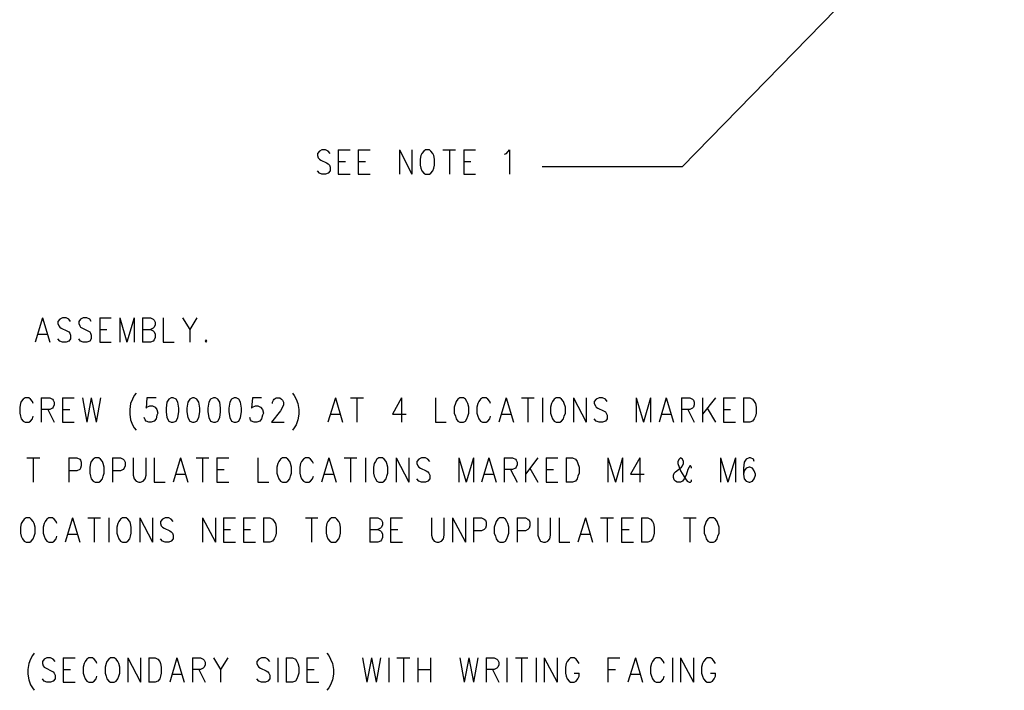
# Model space of a CAD drawing. Extents: x 11.9 to 28.1, y 10.8 to 21.2.
# Tile 7 of 53: x 14.1 to 16.6, y 12.7 to 14.4. Entities that reach past the tile are written whole.
import ezdxf

# ---------------------------------------------------------------- set-up
doc = ezdxf.new("R2010")
doc.units = 0
doc.header["$MEASUREMENT"] = 0
doc.layers.add('LAYNR1', color=2, linetype='Continuous')

msp = doc.modelspace()

# ---------------------------------------------------------------- linework, layer by layer
at = {"layer": 'LAYNR1', "color": 7}
for points in [[(16.553, 14.808), (15.748, 13.983)], [(14.868, 14.016), (14.863, 14.022), (14.856, 14.025), (14.847, 14.025), (14.841, 14.022), (14.836, 14.016), (14.836, 14.011)], [(14.836, 14.011), (14.838, 14.005), (14.841, 14.002), (14.845, 13.999), (14.859, 13.993), (14.863, 13.99), (14.866, 13.987)], [(14.888, 14.025), (14.888, 13.964)], [(14.888, 14.025), (14.918, 14.025)], [(14.938, 14.025), (14.938, 13.964)], [(14.938, 14.025), (14.968, 14.025)], [(15.041, 14.025), (15.041, 13.964)], [(15.041, 14.025), (15.072, 13.964)], [(15.072, 14.025), (15.072, 13.964)], [(15.095, 14.011), (15.093, 14.002), (15.093, 13.987)], [(15.106, 14.025), (15.102, 14.022), (15.097, 14.016), (15.095, 14.011)], [(15.127, 14.011), (15.125, 14.016), (15.12, 14.022), (15.116, 14.025), (15.106, 14.025)], [(15.129, 13.987), (15.129, 14.002), (15.127, 14.011)], [(15.15, 14.025), (15.181, 14.025)], [(15.166, 14.025), (15.166, 13.964)], [(15.202, 14.025), (15.202, 13.964)], [(15.202, 14.025), (15.231, 14.025)], [(15.304, 14.014), (15.309, 14.016), (15.316, 14.025), (15.316, 13.964)], [(14.866, 13.987), (14.868, 13.982), (14.868, 13.973), (14.863, 13.967), (14.856, 13.964)], [(14.888, 13.996), (14.906, 13.996)], [(14.938, 13.996), (14.956, 13.996)], [(15.093, 13.987), (15.095, 13.979), (15.097, 13.973), (15.102, 13.967), (15.106, 13.964)], [(15.116, 13.964), (15.12, 13.967), (15.125, 13.973), (15.127, 13.979), (15.129, 13.987)], [(15.202, 13.996), (15.22, 13.996)], [(15.748, 13.983), (15.398, 13.983)], [(14.847, 13.964), (14.841, 13.967), (14.836, 13.973)], [(14.856, 13.964), (14.847, 13.964)], [(14.888, 13.964), (14.918, 13.964)], [(14.938, 13.964), (14.968, 13.964)], [(15.106, 13.964), (15.116, 13.964)], [(15.202, 13.964), (15.231, 13.964)], [(14.149, 13.605), (14.131, 13.544)], [(14.149, 13.605), (14.167, 13.544)], [(14.219, 13.596), (14.215, 13.602), (14.208, 13.605), (14.199, 13.605), (14.192, 13.602), (14.187, 13.596), (14.187, 13.591)], [(14.187, 13.591), (14.19, 13.585), (14.192, 13.582), (14.196, 13.579), (14.21, 13.573), (14.215, 13.57), (14.217, 13.567)], [(14.271, 13.596), (14.267, 13.602), (14.26, 13.605), (14.251, 13.605), (14.244, 13.602), (14.24, 13.596), (14.24, 13.591)], [(14.24, 13.591), (14.242, 13.585), (14.244, 13.582), (14.249, 13.579), (14.262, 13.573), (14.267, 13.57), (14.269, 13.567)], [(14.292, 13.605), (14.292, 13.544)], [(14.292, 13.605), (14.321, 13.605)], [(14.342, 13.605), (14.342, 13.544)], [(14.342, 13.605), (14.36, 13.544)], [(14.378, 13.605), (14.36, 13.544)], [(14.378, 13.605), (14.378, 13.544)], [(14.399, 13.605), (14.399, 13.544)], [(14.399, 13.605), (14.419, 13.605), (14.426, 13.602), (14.428, 13.599), (14.431, 13.594), (14.431, 13.588), (14.428, 13.582), (14.426, 13.579), (14.419, 13.576)], [(14.451, 13.605), (14.451, 13.544)], [(14.499, 13.605), (14.517, 13.576), (14.517, 13.544)], [(14.535, 13.605), (14.517, 13.576)], [(14.137, 13.564), (14.16, 13.564)], [(14.217, 13.567), (14.219, 13.562), (14.219, 13.553), (14.215, 13.547), (14.208, 13.544)], [(14.269, 13.567), (14.271, 13.562), (14.271, 13.553), (14.267, 13.547), (14.26, 13.544)], [(14.292, 13.576), (14.31, 13.576)], [(14.399, 13.576), (14.419, 13.576), (14.426, 13.573), (14.428, 13.57), (14.431, 13.564), (14.431, 13.556), (14.428, 13.55), (14.426, 13.547), (14.419, 13.544)], [(14.199, 13.544), (14.192, 13.547), (14.187, 13.553)], [(14.208, 13.544), (14.199, 13.544)], [(14.251, 13.544), (14.244, 13.547), (14.24, 13.553)], [(14.26, 13.544), (14.251, 13.544)], [(14.292, 13.544), (14.321, 13.544)], [(14.419, 13.544), (14.399, 13.544)], [(14.451, 13.544), (14.478, 13.544)], [(14.558, 13.55), (14.556, 13.547), (14.558, 13.544)], [(14.558, 13.544), (14.56, 13.547), (14.558, 13.55)], [(14.383, 13.417), (14.378, 13.411), (14.374, 13.402), (14.369, 13.391)], [(14.774, 13.417), (14.778, 13.411), (14.783, 13.402), (14.787, 13.391)], [(14.094, 13.391), (14.092, 13.382), (14.092, 13.367)], [(14.126, 13.391), (14.124, 13.396), (14.119, 13.402), (14.115, 13.405), (14.106, 13.405), (14.101, 13.402), (14.096, 13.396), (14.094, 13.391)], [(14.146, 13.405), (14.146, 13.344)], [(14.146, 13.405), (14.167, 13.405), (14.174, 13.402), (14.176, 13.399), (14.178, 13.394), (14.178, 13.388), (14.176, 13.382), (14.174, 13.379), (14.167, 13.376), (14.146, 13.376)], [(14.199, 13.405), (14.199, 13.344)], [(14.199, 13.405), (14.228, 13.405)], [(14.249, 13.405), (14.26, 13.344)], [(14.271, 13.405), (14.26, 13.344)], [(14.271, 13.405), (14.283, 13.344)], [(14.294, 13.405), (14.283, 13.344)], [(14.369, 13.391), (14.367, 13.376), (14.367, 13.364), (14.369, 13.35), (14.374, 13.338), (14.378, 13.33), (14.383, 13.324)], [(14.433, 13.405), (14.41, 13.405), (14.408, 13.379), (14.41, 13.382), (14.417, 13.385), (14.424, 13.385), (14.431, 13.382), (14.435, 13.376), (14.437, 13.367)], [(14.471, 13.405), (14.465, 13.402), (14.46, 13.394), (14.458, 13.379), (14.458, 13.37), (14.46, 13.356), (14.465, 13.347), (14.471, 13.344)], [(14.476, 13.344), (14.483, 13.347), (14.487, 13.356), (14.49, 13.37), (14.49, 13.379), (14.487, 13.394), (14.483, 13.402), (14.476, 13.405), (14.471, 13.405)], [(14.524, 13.405), (14.517, 13.402), (14.512, 13.394), (14.51, 13.379), (14.51, 13.37), (14.512, 13.356), (14.517, 13.347), (14.524, 13.344)], [(14.528, 13.344), (14.535, 13.347), (14.54, 13.356), (14.542, 13.37), (14.542, 13.379), (14.54, 13.394), (14.535, 13.402), (14.528, 13.405), (14.524, 13.405)], [(14.576, 13.405), (14.569, 13.402), (14.565, 13.394), (14.562, 13.379), (14.562, 13.37), (14.565, 13.356), (14.569, 13.347), (14.576, 13.344)], [(14.581, 13.344), (14.587, 13.347), (14.592, 13.356), (14.594, 13.37), (14.594, 13.379), (14.592, 13.394), (14.587, 13.402), (14.581, 13.405), (14.576, 13.405)], [(14.628, 13.405), (14.621, 13.402), (14.617, 13.394), (14.615, 13.379), (14.615, 13.37), (14.617, 13.356), (14.621, 13.347), (14.628, 13.344)], [(14.633, 13.344), (14.64, 13.347), (14.644, 13.356), (14.646, 13.37), (14.646, 13.379), (14.644, 13.394), (14.64, 13.402), (14.633, 13.405), (14.628, 13.405)], [(14.696, 13.405), (14.674, 13.405), (14.671, 13.379), (14.674, 13.382), (14.681, 13.385), (14.687, 13.385), (14.694, 13.382), (14.699, 13.376), (14.701, 13.367)], [(14.724, 13.391), (14.724, 13.394), (14.726, 13.399), (14.728, 13.402), (14.733, 13.405), (14.742, 13.405), (14.746, 13.402), (14.749, 13.399), (14.751, 13.394), (14.751, 13.388), (14.749, 13.382), (14.744, 13.373), (14.721, 13.344)], [(14.787, 13.391), (14.79, 13.376), (14.79, 13.364), (14.787, 13.35), (14.783, 13.338), (14.778, 13.33), (14.774, 13.324)], [(14.881, 13.405), (14.862, 13.344)], [(14.881, 13.405), (14.899, 13.344)], [(14.919, 13.405), (14.951, 13.405)], [(14.935, 13.405), (14.935, 13.344)], [(15.046, 13.405), (15.024, 13.364), (15.058, 13.364)], [(15.046, 13.405), (15.046, 13.344)], [(15.131, 13.405), (15.131, 13.344)], [(15.181, 13.391), (15.178, 13.382), (15.178, 13.367)], [(15.192, 13.405), (15.187, 13.402), (15.183, 13.396), (15.181, 13.391)], [(15.212, 13.391), (15.21, 13.396), (15.206, 13.402), (15.201, 13.405), (15.192, 13.405)], [(15.215, 13.367), (15.215, 13.382), (15.212, 13.391)], [(15.237, 13.391), (15.235, 13.382), (15.235, 13.367)], [(15.269, 13.391), (15.267, 13.396), (15.262, 13.402), (15.258, 13.405), (15.249, 13.405), (15.244, 13.402), (15.24, 13.396), (15.237, 13.391)], [(15.308, 13.405), (15.29, 13.344)], [(15.308, 13.405), (15.326, 13.344)], [(15.346, 13.405), (15.378, 13.405)], [(15.362, 13.405), (15.362, 13.344)], [(15.399, 13.405), (15.399, 13.344)], [(15.421, 13.391), (15.419, 13.382), (15.419, 13.367)], [(15.433, 13.405), (15.428, 13.402), (15.424, 13.396), (15.421, 13.391)], [(15.453, 13.391), (15.451, 13.396), (15.446, 13.402), (15.442, 13.405), (15.433, 13.405)], [(15.456, 13.367), (15.456, 13.382), (15.453, 13.391)], [(15.476, 13.405), (15.476, 13.344)], [(15.476, 13.405), (15.508, 13.344)], [(15.508, 13.405), (15.508, 13.344)], [(15.56, 13.396), (15.556, 13.402), (15.549, 13.405), (15.54, 13.405), (15.533, 13.402), (15.528, 13.396), (15.528, 13.391)], [(15.528, 13.391), (15.531, 13.385), (15.533, 13.382), (15.537, 13.379), (15.551, 13.373), (15.556, 13.37), (15.558, 13.367)], [(15.633, 13.405), (15.633, 13.344)], [(15.633, 13.405), (15.651, 13.344)], [(15.669, 13.405), (15.651, 13.344)], [(15.669, 13.405), (15.669, 13.344)], [(15.708, 13.405), (15.69, 13.344)], [(15.708, 13.405), (15.726, 13.344)], [(15.746, 13.405), (15.746, 13.344)], [(15.746, 13.405), (15.767, 13.405), (15.774, 13.402), (15.776, 13.399), (15.778, 13.394), (15.778, 13.388), (15.776, 13.382), (15.774, 13.379), (15.767, 13.376), (15.746, 13.376)], [(15.799, 13.405), (15.799, 13.344)], [(15.831, 13.405), (15.799, 13.364)], [(15.851, 13.405), (15.851, 13.344)], [(15.851, 13.405), (15.881, 13.405)], [(15.901, 13.405), (15.901, 13.344)], [(15.901, 13.405), (15.917, 13.405), (15.924, 13.402), (15.928, 13.396), (15.931, 13.391)], [(15.931, 13.391), (15.933, 13.382), (15.933, 13.367)], [(14.092, 13.367), (14.094, 13.359), (14.096, 13.353), (14.101, 13.347), (14.106, 13.344)], [(14.162, 13.376), (14.178, 13.344)], [(14.199, 13.376), (14.217, 13.376)], [(14.437, 13.367), (14.435, 13.362), (14.433, 13.353), (14.428, 13.347), (14.421, 13.344)], [(14.701, 13.367), (14.699, 13.362), (14.696, 13.353), (14.692, 13.347), (14.685, 13.344)], [(14.869, 13.364), (14.892, 13.364)], [(15.178, 13.367), (15.181, 13.359), (15.183, 13.353), (15.187, 13.347), (15.192, 13.344)], [(15.201, 13.344), (15.206, 13.347), (15.21, 13.353), (15.212, 13.359), (15.215, 13.367)], [(15.235, 13.367), (15.237, 13.359), (15.24, 13.353), (15.244, 13.347), (15.249, 13.344)], [(15.296, 13.364), (15.319, 13.364)], [(15.419, 13.367), (15.421, 13.359), (15.424, 13.353), (15.428, 13.347), (15.433, 13.344)], [(15.442, 13.344), (15.446, 13.347), (15.451, 13.353), (15.453, 13.359), (15.456, 13.367)], [(15.558, 13.367), (15.56, 13.362), (15.56, 13.353), (15.556, 13.347), (15.549, 13.344)], [(15.696, 13.364), (15.719, 13.364)], [(15.762, 13.376), (15.778, 13.344)], [(15.81, 13.379), (15.831, 13.344)], [(15.851, 13.376), (15.869, 13.376)], [(15.933, 13.367), (15.931, 13.359), (15.928, 13.353), (15.924, 13.347), (15.917, 13.344)], [(14.106, 13.344), (14.115, 13.344)], [(14.115, 13.344), (14.119, 13.347), (14.124, 13.353), (14.126, 13.359)], [(14.199, 13.344), (14.228, 13.344)], [(14.415, 13.344), (14.408, 13.347), (14.406, 13.35), (14.403, 13.356)], [(14.421, 13.344), (14.415, 13.344)], [(14.471, 13.344), (14.476, 13.344)], [(14.524, 13.344), (14.528, 13.344)], [(14.576, 13.344), (14.581, 13.344)], [(14.628, 13.344), (14.633, 13.344)], [(14.678, 13.344), (14.671, 13.347), (14.669, 13.35), (14.667, 13.356)], [(14.685, 13.344), (14.678, 13.344)], [(14.721, 13.344), (14.753, 13.344)], [(15.131, 13.344), (15.158, 13.344)], [(15.192, 13.344), (15.201, 13.344)], [(15.249, 13.344), (15.258, 13.344)], [(15.258, 13.344), (15.262, 13.347), (15.267, 13.353), (15.269, 13.359)], [(15.433, 13.344), (15.442, 13.344)], [(15.54, 13.344), (15.533, 13.347), (15.528, 13.353)], [(15.549, 13.344), (15.54, 13.344)], [(15.851, 13.344), (15.881, 13.344)], [(15.917, 13.344), (15.901, 13.344)], [(14.11, 13.255), (14.142, 13.255)], [(14.126, 13.255), (14.126, 13.194)], [(14.215, 13.255), (14.215, 13.194)], [(14.215, 13.255), (14.235, 13.255), (14.242, 13.252), (14.244, 13.249), (14.246, 13.244), (14.246, 13.235), (14.244, 13.229), (14.242, 13.226), (14.235, 13.223), (14.215, 13.223)], [(14.269, 13.241), (14.267, 13.232), (14.267, 13.217)], [(14.281, 13.255), (14.276, 13.252), (14.271, 13.246), (14.269, 13.241)], [(14.301, 13.241), (14.299, 13.246), (14.294, 13.252), (14.29, 13.255), (14.281, 13.255)], [(14.303, 13.217), (14.303, 13.232), (14.301, 13.241)], [(14.324, 13.255), (14.324, 13.194)], [(14.324, 13.255), (14.344, 13.255), (14.351, 13.252), (14.353, 13.249), (14.356, 13.244), (14.356, 13.235), (14.353, 13.229), (14.351, 13.226), (14.344, 13.223), (14.324, 13.223)], [(14.376, 13.255), (14.376, 13.212), (14.378, 13.203), (14.383, 13.197), (14.39, 13.194)], [(14.394, 13.194), (14.401, 13.197), (14.406, 13.203), (14.408, 13.212), (14.408, 13.255)], [(14.428, 13.255), (14.428, 13.194)], [(14.494, 13.255), (14.476, 13.194)], [(14.494, 13.255), (14.512, 13.194)], [(14.533, 13.255), (14.565, 13.255)], [(14.549, 13.255), (14.549, 13.194)], [(14.585, 13.255), (14.585, 13.194)], [(14.585, 13.255), (14.615, 13.255)], [(14.687, 13.255), (14.687, 13.194)], [(14.737, 13.241), (14.735, 13.232), (14.735, 13.217)], [(14.749, 13.255), (14.744, 13.252), (14.74, 13.246), (14.737, 13.241)], [(14.769, 13.241), (14.767, 13.246), (14.762, 13.252), (14.758, 13.255), (14.749, 13.255)], [(14.771, 13.217), (14.771, 13.232), (14.769, 13.241)], [(14.794, 13.241), (14.792, 13.232), (14.792, 13.217)], [(14.826, 13.241), (14.824, 13.246), (14.819, 13.252), (14.815, 13.255), (14.806, 13.255), (14.801, 13.252), (14.796, 13.246), (14.794, 13.241)], [(14.865, 13.255), (14.846, 13.194)], [(14.865, 13.255), (14.883, 13.194)], [(14.903, 13.255), (14.935, 13.255)], [(14.919, 13.255), (14.919, 13.194)], [(14.956, 13.255), (14.956, 13.194)], [(14.978, 13.241), (14.976, 13.232), (14.976, 13.217)], [(14.99, 13.255), (14.985, 13.252), (14.981, 13.246), (14.978, 13.241)], [(15.01, 13.241), (15.008, 13.246), (15.003, 13.252), (14.999, 13.255), (14.99, 13.255)], [(15.012, 13.217), (15.012, 13.232), (15.01, 13.241)], [(15.033, 13.255), (15.033, 13.194)], [(15.033, 13.255), (15.065, 13.194)], [(15.065, 13.255), (15.065, 13.194)], [(15.117, 13.246), (15.112, 13.252), (15.106, 13.255), (15.096, 13.255), (15.09, 13.252), (15.085, 13.246), (15.085, 13.241)], [(15.085, 13.241), (15.087, 13.235), (15.09, 13.232), (15.094, 13.229), (15.108, 13.223), (15.112, 13.22), (15.115, 13.217)], [(15.19, 13.255), (15.19, 13.194)], [(15.19, 13.255), (15.208, 13.194)], [(15.226, 13.255), (15.208, 13.194)], [(15.226, 13.255), (15.226, 13.194)], [(15.265, 13.255), (15.246, 13.194)], [(15.265, 13.255), (15.283, 13.194)], [(15.303, 13.255), (15.303, 13.194)], [(15.303, 13.255), (15.324, 13.255), (15.331, 13.252), (15.333, 13.249), (15.335, 13.244), (15.335, 13.238), (15.333, 13.232), (15.331, 13.229), (15.324, 13.226), (15.303, 13.226)], [(15.356, 13.255), (15.356, 13.194)], [(15.387, 13.255), (15.356, 13.214)], [(15.408, 13.255), (15.408, 13.194)], [(15.408, 13.255), (15.437, 13.255)], [(15.458, 13.255), (15.458, 13.194)], [(15.458, 13.255), (15.474, 13.255), (15.481, 13.252), (15.485, 13.246), (15.487, 13.241)], [(15.487, 13.241), (15.49, 13.232), (15.49, 13.217)], [(15.562, 13.255), (15.562, 13.194)], [(15.562, 13.255), (15.581, 13.194)], [(15.599, 13.255), (15.581, 13.194)], [(15.599, 13.255), (15.599, 13.194)], [(15.642, 13.255), (15.619, 13.214), (15.653, 13.214)], [(15.642, 13.255), (15.642, 13.194)], [(15.728, 13.217), (15.731, 13.22), (15.746, 13.232), (15.749, 13.235), (15.751, 13.241)], [(15.751, 13.241), (15.751, 13.246), (15.749, 13.252), (15.744, 13.255), (15.74, 13.252), (15.737, 13.246), (15.737, 13.241)], [(15.737, 13.241), (15.74, 13.232), (15.744, 13.223), (15.756, 13.203), (15.76, 13.197), (15.765, 13.194)], [(15.844, 13.255), (15.844, 13.194)], [(15.844, 13.255), (15.862, 13.194)], [(15.881, 13.255), (15.862, 13.194)], [(15.881, 13.255), (15.881, 13.194)], [(15.928, 13.246), (15.926, 13.252), (15.919, 13.255), (15.915, 13.255), (15.908, 13.252), (15.903, 13.244), (15.901, 13.229), (15.901, 13.214), (15.903, 13.203), (15.908, 13.197), (15.915, 13.194)], [(14.267, 13.217), (14.269, 13.209), (14.271, 13.203), (14.276, 13.197), (14.281, 13.194)], [(14.29, 13.194), (14.294, 13.197), (14.299, 13.203), (14.301, 13.209), (14.303, 13.217)], [(14.585, 13.226), (14.603, 13.226)], [(14.735, 13.217), (14.737, 13.209), (14.74, 13.203), (14.744, 13.197), (14.749, 13.194)], [(14.758, 13.194), (14.762, 13.197), (14.767, 13.203), (14.769, 13.209), (14.771, 13.217)], [(14.792, 13.217), (14.794, 13.209), (14.796, 13.203), (14.801, 13.197), (14.806, 13.194)], [(14.976, 13.217), (14.978, 13.209), (14.981, 13.203), (14.985, 13.197), (14.99, 13.194)], [(14.999, 13.194), (15.003, 13.197), (15.008, 13.203), (15.01, 13.209), (15.012, 13.217)], [(15.115, 13.217), (15.117, 13.212), (15.117, 13.203), (15.112, 13.197), (15.106, 13.194)], [(15.319, 13.226), (15.335, 13.194)], [(15.367, 13.229), (15.387, 13.194)], [(15.408, 13.226), (15.426, 13.226)], [(15.49, 13.217), (15.487, 13.209), (15.485, 13.203), (15.481, 13.197), (15.474, 13.194)], [(15.735, 13.194), (15.731, 13.197), (15.728, 13.2), (15.726, 13.206), (15.726, 13.212), (15.728, 13.217)], [(15.771, 13.229), (15.771, 13.232), (15.769, 13.235), (15.767, 13.235), (15.765, 13.232), (15.762, 13.226), (15.758, 13.212), (15.753, 13.203), (15.749, 13.197), (15.744, 13.194)], [(15.917, 13.194), (15.924, 13.197), (15.928, 13.203), (15.931, 13.212), (15.931, 13.214), (15.928, 13.223), (15.924, 13.229), (15.917, 13.232), (15.915, 13.232), (15.908, 13.229), (15.903, 13.223), (15.901, 13.214)], [(14.281, 13.194), (14.29, 13.194)], [(14.39, 13.194), (14.394, 13.194)], [(14.428, 13.194), (14.456, 13.194)], [(14.483, 13.214), (14.506, 13.214)], [(14.585, 13.194), (14.615, 13.194)], [(14.687, 13.194), (14.715, 13.194)], [(14.749, 13.194), (14.758, 13.194)], [(14.806, 13.194), (14.815, 13.194)], [(14.815, 13.194), (14.819, 13.197), (14.824, 13.203), (14.826, 13.209)], [(14.853, 13.214), (14.876, 13.214)], [(14.99, 13.194), (14.999, 13.194)], [(15.096, 13.194), (15.09, 13.197), (15.085, 13.203)], [(15.106, 13.194), (15.096, 13.194)], [(15.253, 13.214), (15.276, 13.214)], [(15.408, 13.194), (15.437, 13.194)], [(15.474, 13.194), (15.458, 13.194)], [(15.744, 13.194), (15.735, 13.194)], [(15.765, 13.194), (15.769, 13.194)], [(15.769, 13.194), (15.771, 13.197), (15.771, 13.2)], [(15.915, 13.194), (15.917, 13.194)], [(14.108, 13.105), (14.103, 13.102), (14.099, 13.096), (14.096, 13.091)], [(14.128, 13.091), (14.126, 13.096), (14.121, 13.102), (14.117, 13.105), (14.108, 13.105)], [(14.185, 13.091), (14.183, 13.096), (14.178, 13.102), (14.174, 13.105), (14.165, 13.105), (14.16, 13.102), (14.156, 13.096), (14.153, 13.091)], [(14.224, 13.105), (14.206, 13.044)], [(14.224, 13.105), (14.242, 13.044)], [(14.262, 13.105), (14.294, 13.105)], [(14.278, 13.105), (14.278, 13.044)], [(14.315, 13.105), (14.315, 13.044)], [(14.349, 13.105), (14.344, 13.102), (14.34, 13.096), (14.337, 13.091)], [(14.369, 13.091), (14.367, 13.096), (14.362, 13.102), (14.358, 13.105), (14.349, 13.105)], [(14.392, 13.105), (14.392, 13.044)], [(14.392, 13.105), (14.424, 13.044)], [(14.424, 13.105), (14.424, 13.044)], [(14.476, 13.096), (14.471, 13.102), (14.465, 13.105), (14.456, 13.105), (14.449, 13.102), (14.444, 13.096), (14.444, 13.091)], [(14.549, 13.105), (14.549, 13.044)], [(14.549, 13.105), (14.581, 13.044)], [(14.581, 13.105), (14.581, 13.044)], [(14.601, 13.105), (14.601, 13.044)], [(14.601, 13.105), (14.631, 13.105)], [(14.651, 13.105), (14.651, 13.044)], [(14.651, 13.105), (14.681, 13.105)], [(14.701, 13.105), (14.701, 13.044)], [(14.701, 13.105), (14.717, 13.105), (14.724, 13.102), (14.728, 13.096), (14.731, 13.091)], [(14.806, 13.105), (14.837, 13.105)], [(14.821, 13.105), (14.821, 13.044)], [(14.871, 13.105), (14.867, 13.102), (14.862, 13.096), (14.86, 13.091)], [(14.892, 13.091), (14.89, 13.096), (14.885, 13.102), (14.881, 13.105), (14.871, 13.105)], [(14.967, 13.105), (14.967, 13.044)], [(14.967, 13.105), (14.987, 13.105), (14.994, 13.102), (14.996, 13.099), (14.999, 13.094), (14.999, 13.088), (14.996, 13.082), (14.994, 13.079), (14.987, 13.076)], [(15.019, 13.105), (15.019, 13.044)], [(15.019, 13.105), (15.049, 13.105)], [(15.121, 13.105), (15.121, 13.062), (15.124, 13.053), (15.128, 13.047), (15.135, 13.044)], [(15.14, 13.044), (15.146, 13.047), (15.151, 13.053), (15.153, 13.062), (15.153, 13.105)], [(15.174, 13.105), (15.174, 13.044)], [(15.174, 13.105), (15.206, 13.044)], [(15.206, 13.105), (15.206, 13.044)], [(15.226, 13.105), (15.226, 13.044)], [(15.226, 13.105), (15.246, 13.105), (15.253, 13.102), (15.256, 13.099), (15.258, 13.094), (15.258, 13.085), (15.256, 13.079), (15.253, 13.076), (15.246, 13.073), (15.226, 13.073)], [(15.292, 13.105), (15.287, 13.102), (15.283, 13.096), (15.281, 13.091)], [(15.312, 13.091), (15.31, 13.096), (15.306, 13.102), (15.301, 13.105), (15.292, 13.105)], [(15.335, 13.105), (15.335, 13.044)], [(15.335, 13.105), (15.356, 13.105), (15.362, 13.102), (15.365, 13.099), (15.367, 13.094), (15.367, 13.085), (15.365, 13.079), (15.362, 13.076), (15.356, 13.073), (15.335, 13.073)], [(15.387, 13.105), (15.387, 13.062), (15.39, 13.053), (15.394, 13.047), (15.401, 13.044)], [(15.406, 13.044), (15.412, 13.047), (15.417, 13.053), (15.419, 13.062), (15.419, 13.105)], [(15.44, 13.105), (15.44, 13.044)], [(15.506, 13.105), (15.487, 13.044)], [(15.506, 13.105), (15.524, 13.044)], [(15.544, 13.105), (15.576, 13.105)], [(15.56, 13.105), (15.56, 13.044)], [(15.596, 13.105), (15.596, 13.044)], [(15.596, 13.105), (15.626, 13.105)], [(15.646, 13.105), (15.646, 13.044)], [(15.646, 13.105), (15.662, 13.105), (15.669, 13.102), (15.674, 13.096), (15.676, 13.091)], [(15.751, 13.105), (15.783, 13.105)], [(15.767, 13.105), (15.767, 13.044)], [(15.817, 13.105), (15.812, 13.102), (15.808, 13.096), (15.806, 13.091)], [(15.837, 13.091), (15.835, 13.096), (15.831, 13.102), (15.826, 13.105), (15.817, 13.105)], [(14.096, 13.091), (14.094, 13.082), (14.094, 13.067)], [(14.131, 13.067), (14.131, 13.082), (14.128, 13.091)], [(14.153, 13.091), (14.151, 13.082), (14.151, 13.067)], [(14.337, 13.091), (14.335, 13.082), (14.335, 13.067)], [(14.371, 13.067), (14.371, 13.082), (14.369, 13.091)], [(14.444, 13.091), (14.446, 13.085), (14.449, 13.082), (14.453, 13.079), (14.467, 13.073), (14.471, 13.07), (14.474, 13.067)], [(14.601, 13.076), (14.619, 13.076)], [(14.651, 13.076), (14.669, 13.076)], [(14.731, 13.091), (14.733, 13.082), (14.733, 13.067)], [(14.86, 13.091), (14.858, 13.082), (14.858, 13.067)], [(14.894, 13.067), (14.894, 13.082), (14.892, 13.091)], [(14.967, 13.076), (14.987, 13.076), (14.994, 13.073), (14.996, 13.07), (14.999, 13.064), (14.999, 13.056), (14.996, 13.05), (14.994, 13.047), (14.987, 13.044)], [(15.019, 13.076), (15.037, 13.076)], [(15.281, 13.091), (15.278, 13.082), (15.278, 13.067)], [(15.315, 13.067), (15.315, 13.082), (15.312, 13.091)], [(15.596, 13.076), (15.615, 13.076)], [(15.676, 13.091), (15.678, 13.082), (15.678, 13.067)], [(15.806, 13.091), (15.803, 13.082), (15.803, 13.067)], [(15.84, 13.067), (15.84, 13.082), (15.837, 13.091)], [(14.094, 13.067), (14.096, 13.059), (14.099, 13.053), (14.103, 13.047), (14.108, 13.044)], [(14.108, 13.044), (14.117, 13.044)], [(14.117, 13.044), (14.121, 13.047), (14.126, 13.053), (14.128, 13.059), (14.131, 13.067)], [(14.151, 13.067), (14.153, 13.059), (14.156, 13.053), (14.16, 13.047), (14.165, 13.044)], [(14.165, 13.044), (14.174, 13.044)], [(14.174, 13.044), (14.178, 13.047), (14.183, 13.053), (14.185, 13.059)], [(14.212, 13.064), (14.235, 13.064)], [(14.335, 13.067), (14.337, 13.059), (14.34, 13.053), (14.344, 13.047), (14.349, 13.044)], [(14.349, 13.044), (14.358, 13.044)], [(14.358, 13.044), (14.362, 13.047), (14.367, 13.053), (14.369, 13.059), (14.371, 13.067)], [(14.456, 13.044), (14.449, 13.047), (14.444, 13.053)], [(14.465, 13.044), (14.456, 13.044)], [(14.474, 13.067), (14.476, 13.062), (14.476, 13.053), (14.471, 13.047), (14.465, 13.044)], [(14.601, 13.044), (14.631, 13.044)], [(14.651, 13.044), (14.681, 13.044)], [(14.717, 13.044), (14.701, 13.044)], [(14.733, 13.067), (14.731, 13.059), (14.728, 13.053), (14.724, 13.047), (14.717, 13.044)], [(14.858, 13.067), (14.86, 13.059), (14.862, 13.053), (14.867, 13.047), (14.871, 13.044)], [(14.871, 13.044), (14.881, 13.044)], [(14.881, 13.044), (14.885, 13.047), (14.89, 13.053), (14.892, 13.059), (14.894, 13.067)], [(14.987, 13.044), (14.967, 13.044)], [(15.019, 13.044), (15.049, 13.044)], [(15.135, 13.044), (15.14, 13.044)], [(15.278, 13.067), (15.281, 13.059), (15.283, 13.053), (15.287, 13.047), (15.292, 13.044)], [(15.292, 13.044), (15.301, 13.044)], [(15.301, 13.044), (15.306, 13.047), (15.31, 13.053), (15.312, 13.059), (15.315, 13.067)], [(15.401, 13.044), (15.406, 13.044)], [(15.44, 13.044), (15.467, 13.044)], [(15.494, 13.064), (15.517, 13.064)], [(15.596, 13.044), (15.626, 13.044)], [(15.662, 13.044), (15.646, 13.044)], [(15.678, 13.067), (15.676, 13.059), (15.674, 13.053), (15.669, 13.047), (15.662, 13.044)], [(15.803, 13.067), (15.806, 13.059), (15.808, 13.053), (15.812, 13.047), (15.817, 13.044)], [(15.817, 13.044), (15.826, 13.044)], [(15.826, 13.044), (15.831, 13.047), (15.835, 13.053), (15.837, 13.059), (15.84, 13.067)], [(14.128, 12.767), (14.124, 12.761), (14.119, 12.752), (14.115, 12.741)], [(14.181, 12.746), (14.176, 12.752), (14.169, 12.755), (14.16, 12.755), (14.153, 12.752), (14.149, 12.746), (14.149, 12.741)], [(14.201, 12.755), (14.201, 12.694)], [(14.201, 12.755), (14.231, 12.755)], [(14.285, 12.741), (14.283, 12.746), (14.278, 12.752), (14.274, 12.755), (14.265, 12.755), (14.26, 12.752), (14.256, 12.746), (14.253, 12.741)], [(14.319, 12.755), (14.315, 12.752), (14.31, 12.746), (14.308, 12.741)], [(14.34, 12.741), (14.337, 12.746), (14.333, 12.752), (14.328, 12.755), (14.319, 12.755)], [(14.362, 12.755), (14.362, 12.694)], [(14.362, 12.755), (14.394, 12.694)], [(14.394, 12.755), (14.394, 12.694)], [(14.415, 12.755), (14.415, 12.694)], [(14.415, 12.755), (14.431, 12.755), (14.437, 12.752), (14.442, 12.746), (14.444, 12.741)], [(14.485, 12.755), (14.467, 12.694)], [(14.485, 12.755), (14.503, 12.694)], [(14.524, 12.755), (14.524, 12.694)], [(14.524, 12.755), (14.544, 12.755), (14.551, 12.752), (14.553, 12.749), (14.556, 12.744), (14.556, 12.738), (14.553, 12.732), (14.551, 12.729), (14.544, 12.726), (14.524, 12.726)], [(14.576, 12.755), (14.594, 12.726), (14.594, 12.694)], [(14.612, 12.755), (14.594, 12.726)], [(14.717, 12.746), (14.712, 12.752), (14.706, 12.755), (14.696, 12.755), (14.69, 12.752), (14.685, 12.746), (14.685, 12.741)], [(14.737, 12.755), (14.737, 12.694)], [(14.758, 12.755), (14.758, 12.694)], [(14.758, 12.755), (14.774, 12.755), (14.781, 12.752), (14.785, 12.746), (14.787, 12.741)], [(14.81, 12.755), (14.81, 12.694)], [(14.81, 12.755), (14.84, 12.755)], [(14.86, 12.767), (14.865, 12.761), (14.869, 12.752), (14.874, 12.741)], [(14.949, 12.755), (14.96, 12.694)], [(14.971, 12.755), (14.96, 12.694)], [(14.971, 12.755), (14.983, 12.694)], [(14.994, 12.755), (14.983, 12.694)], [(15.015, 12.755), (15.015, 12.694)], [(15.035, 12.755), (15.067, 12.755)], [(15.051, 12.755), (15.051, 12.694)], [(15.087, 12.755), (15.087, 12.694)], [(15.119, 12.755), (15.119, 12.694)], [(15.192, 12.755), (15.203, 12.694)], [(15.215, 12.755), (15.203, 12.694)], [(15.215, 12.755), (15.226, 12.694)], [(15.237, 12.755), (15.226, 12.694)], [(15.258, 12.755), (15.258, 12.694)], [(15.258, 12.755), (15.278, 12.755), (15.285, 12.752), (15.287, 12.749), (15.29, 12.744), (15.29, 12.738), (15.287, 12.732), (15.285, 12.729), (15.278, 12.726), (15.258, 12.726)], [(15.31, 12.755), (15.31, 12.694)], [(15.331, 12.755), (15.362, 12.755)], [(15.346, 12.755), (15.346, 12.694)], [(15.383, 12.755), (15.383, 12.694)], [(15.403, 12.755), (15.403, 12.694)], [(15.403, 12.755), (15.435, 12.694)], [(15.435, 12.755), (15.435, 12.694)], [(15.49, 12.741), (15.487, 12.746), (15.483, 12.752), (15.478, 12.755), (15.469, 12.755), (15.465, 12.752), (15.46, 12.746), (15.458, 12.741)], [(15.562, 12.755), (15.562, 12.694)], [(15.562, 12.755), (15.592, 12.755)], [(15.631, 12.755), (15.612, 12.694)], [(15.631, 12.755), (15.649, 12.694)], [(15.703, 12.741), (15.701, 12.746), (15.696, 12.752), (15.692, 12.755), (15.683, 12.755), (15.678, 12.752), (15.674, 12.746), (15.671, 12.741)], [(15.724, 12.755), (15.724, 12.694)], [(15.744, 12.755), (15.744, 12.694)], [(15.744, 12.755), (15.776, 12.694)], [(15.776, 12.755), (15.776, 12.694)], [(15.831, 12.741), (15.828, 12.746), (15.824, 12.752), (15.819, 12.755), (15.81, 12.755), (15.806, 12.752), (15.801, 12.746), (15.799, 12.741)], [(14.115, 12.741), (14.112, 12.726), (14.112, 12.714), (14.115, 12.7), (14.119, 12.688), (14.124, 12.68), (14.128, 12.674)], [(14.149, 12.741), (14.151, 12.735), (14.153, 12.732), (14.158, 12.729), (14.171, 12.723), (14.176, 12.72), (14.178, 12.717)], [(14.201, 12.726), (14.219, 12.726)], [(14.253, 12.741), (14.251, 12.732), (14.251, 12.717)], [(14.308, 12.741), (14.306, 12.732), (14.306, 12.717)], [(14.342, 12.717), (14.342, 12.732), (14.34, 12.741)], [(14.444, 12.741), (14.446, 12.732), (14.446, 12.717)], [(14.54, 12.726), (14.556, 12.694)], [(14.685, 12.741), (14.687, 12.735), (14.69, 12.732), (14.694, 12.729), (14.708, 12.723), (14.712, 12.72), (14.715, 12.717)], [(14.787, 12.741), (14.79, 12.732), (14.79, 12.717)], [(14.81, 12.726), (14.828, 12.726)], [(14.874, 12.741), (14.876, 12.726), (14.876, 12.714), (14.874, 12.7), (14.869, 12.688), (14.865, 12.68), (14.86, 12.674)], [(15.087, 12.726), (15.119, 12.726)], [(15.274, 12.726), (15.29, 12.694)], [(15.458, 12.741), (15.456, 12.732), (15.456, 12.717)], [(15.562, 12.726), (15.581, 12.726)], [(15.671, 12.741), (15.669, 12.732), (15.669, 12.717)], [(15.799, 12.741), (15.796, 12.732), (15.796, 12.717)], [(14.16, 12.694), (14.153, 12.697), (14.149, 12.703)], [(14.178, 12.717), (14.181, 12.712), (14.181, 12.703), (14.176, 12.697), (14.169, 12.694)], [(14.251, 12.717), (14.253, 12.709), (14.256, 12.703), (14.26, 12.697), (14.265, 12.694)], [(14.274, 12.694), (14.278, 12.697), (14.283, 12.703), (14.285, 12.709)], [(14.306, 12.717), (14.308, 12.709), (14.31, 12.703), (14.315, 12.697), (14.319, 12.694)], [(14.328, 12.694), (14.333, 12.697), (14.337, 12.703), (14.34, 12.709), (14.342, 12.717)], [(14.446, 12.717), (14.444, 12.709), (14.442, 12.703), (14.437, 12.697), (14.431, 12.694)], [(14.474, 12.714), (14.496, 12.714)], [(14.696, 12.694), (14.69, 12.697), (14.685, 12.703)], [(14.715, 12.717), (14.717, 12.712), (14.717, 12.703), (14.712, 12.697), (14.706, 12.694)], [(14.79, 12.717), (14.787, 12.709), (14.785, 12.703), (14.781, 12.697), (14.774, 12.694)], [(15.456, 12.717), (15.458, 12.709), (15.46, 12.703), (15.465, 12.697), (15.469, 12.694)], [(15.478, 12.694), (15.483, 12.697), (15.487, 12.703), (15.49, 12.709), (15.49, 12.717)], [(15.478, 12.717), (15.49, 12.717)], [(15.619, 12.714), (15.642, 12.714)], [(15.669, 12.717), (15.671, 12.709), (15.674, 12.703), (15.678, 12.697), (15.683, 12.694)], [(15.692, 12.694), (15.696, 12.697), (15.701, 12.703), (15.703, 12.709)], [(15.796, 12.717), (15.799, 12.709), (15.801, 12.703), (15.806, 12.697), (15.81, 12.694)], [(15.819, 12.694), (15.824, 12.697), (15.828, 12.703), (15.831, 12.709), (15.831, 12.717)], [(15.819, 12.717), (15.831, 12.717)], [(14.169, 12.694), (14.16, 12.694)], [(14.201, 12.694), (14.231, 12.694)], [(14.265, 12.694), (14.274, 12.694)], [(14.319, 12.694), (14.328, 12.694)], [(14.431, 12.694), (14.415, 12.694)], [(14.706, 12.694), (14.696, 12.694)], [(14.774, 12.694), (14.758, 12.694)], [(14.81, 12.694), (14.84, 12.694)], [(15.469, 12.694), (15.478, 12.694)], [(15.683, 12.694), (15.692, 12.694)], [(15.81, 12.694), (15.819, 12.694)]]:
    msp.add_lwpolyline(points, dxfattribs=at)

doc.saveas('drawing.dxf')
